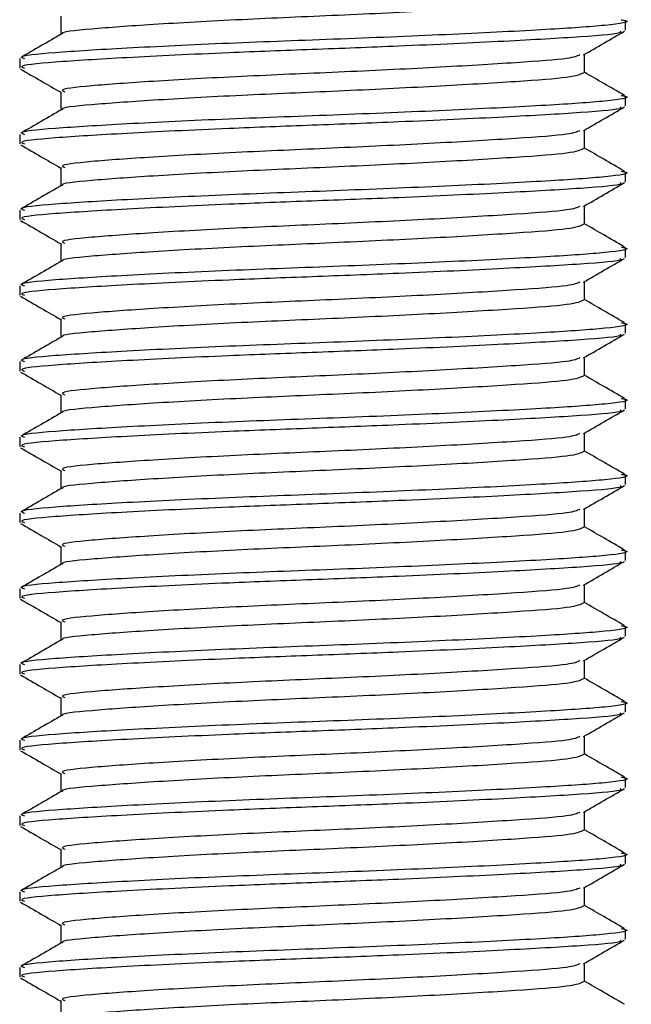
# Model space of a CAD drawing. Header units: millimetres. Extents: x 0 to 420, y 0 to 297.
# Tile 66 of 70: x 328.083 to 328.952, y 203.564 to 204.963. Entities that reach past the tile are written whole.
import ezdxf

# ---------------------------------------------------------------- set-up
doc = ezdxf.new("R2010")
doc.units = ezdxf.units.MM

msp = doc.modelspace()

# ---------------------------------------------------------------- linework, layer by layer
at = {"color": 7, "linetype": 'Continuous', "lineweight": 25}
for p, q in [((328.14114, 204.96782), (328.14114, 204.94163)), ((328.9437, 204.94762), (328.9437, 204.96109)), ((328.88546, 204.88712), (328.88546, 204.91327)), ((328.0829, 204.9073), (328.0829, 204.89385)), ((328.14114, 204.86022), (328.14114, 204.83403)), ((328.9437, 204.84002), (328.9437, 204.85349)), ((328.88546, 204.77952), (328.88546, 204.80567)), ((328.0829, 204.7997), (328.0829, 204.78625)), ((328.14114, 204.75262), (328.14114, 204.72643)), ((328.9437, 204.73242), (328.9437, 204.74589)), ((328.0829, 204.6921), (328.0829, 204.67865)), ((328.88546, 204.67192), (328.88546, 204.69807)), ((328.14114, 204.64502), (328.14114, 204.61883)), ((328.9437, 204.62482), (328.9437, 204.63829)), ((328.0829, 204.5845), (328.0829, 204.57105)), ((328.88546, 204.56432), (328.88546, 204.59047)), ((328.14114, 204.53742), (328.14114, 204.51123)), ((328.9437, 204.51721), (328.9437, 204.53069)), ((328.88546, 204.45672), (328.88546, 204.48286)), ((328.0829, 204.47689), (328.0829, 204.46344)), ((328.14114, 204.42982), (328.14114, 204.40363)), ((328.9437, 204.40961), (328.9437, 204.42309)), ((328.0829, 204.36929), (328.0829, 204.35584)), ((328.88546, 204.34912), (328.88546, 204.37526)), ((328.14114, 204.32222), (328.14114, 204.29603)), ((328.9437, 204.30201), (328.9437, 204.31549)), ((328.0829, 204.26169), (328.0829, 204.24824)), ((328.88546, 204.24152), (328.88546, 204.26766)), ((328.14114, 204.21462), (328.14114, 204.18843)), ((328.9437, 204.19441), (328.9437, 204.20789)), ((328.88546, 204.13392), (328.88546, 204.16006)), ((328.0829, 204.15409), (328.0829, 204.14064)), ((328.14114, 204.10702), (328.14114, 204.08083)), ((328.9437, 204.08681), (328.9437, 204.10029)), ((328.0829, 204.04649), (328.0829, 204.03304)), ((328.88546, 204.02631), (328.88546, 204.05246)), ((328.14114, 203.99941), (328.14114, 203.97322)), ((328.9437, 203.97921), (328.9437, 203.99268)), ((328.0829, 203.93889), (328.0829, 203.92544)), ((328.88546, 203.91871), (328.88546, 203.94486)), ((328.14114, 203.89181), (328.14114, 203.86562)), ((328.9437, 203.87161), (328.9437, 203.88508)), ((328.88546, 203.81111), (328.88546, 203.83726)), ((328.0829, 203.83129), (328.0829, 203.81784)), ((328.14114, 203.78421), (328.14114, 203.75802)), ((328.9437, 203.76401), (328.9437, 203.77748)), ((328.0829, 203.72369), (328.0829, 203.71024)), ((328.88546, 203.70351), (328.88546, 203.72966)), ((328.14114, 203.67661), (328.14114, 203.65042)), ((328.9437, 203.65641), (328.9437, 203.66988)), ((328.0829, 203.61609), (328.0829, 203.60264)), ((328.88546, 203.59591), (328.88546, 203.62206)), ((328.14114, 203.56901), (328.14114, 203.54282))]:
    msp.add_line(p, q, dxfattribs=at)
for points, knots in [([(328.88448, 204.99473), (328.87992, 204.99249), (328.8708, 204.988), (328.79219, 204.98223), (328.67712, 204.97529), (328.53702, 204.96862), (328.3943, 204.96268), (328.26711, 204.95559), (328.18125, 204.94929), (328.13966, 204.94509), (328.14391, 204.94275), (328.1441, 204.94264)], [0, 0, 0, 0, 0.12210894, 0.24406727, 0.37084428, 0.49650994, 0.61894141, 0.74631417, 0.87030815, 0.994178, 1, 1, 1, 1]), ([(328.93751, 204.96257), (328.93982, 204.96217), (328.95487, 204.95955), (328.92151, 204.95441), (328.8376, 204.94861), (328.70227, 204.94167), (328.54088, 204.935), (328.37553, 204.92906), (328.22903, 204.92196), (328.12771, 204.91567), (328.07934, 204.91092), (328.08766, 204.90798), (328.08959, 204.9073)], [0, 0, 0, 0, 0.0217297, 0.1414261, 0.2565525, 0.3762225, 0.4948447, 0.6104172, 0.7306489, 0.8476948, 0.9646236, 1, 1, 1, 1]), ([(328.14285, 204.94263), (328.13311, 204.93699), (328.11363, 204.9257), (328.09415, 204.91442), (328.08441, 204.90878)], [0, 0, 0, 0, 0.4999039, 1, 1, 1, 1]), ([(328.93635, 204.94625), (328.9371, 204.94567), (328.94077, 204.94283), (328.88541, 204.93814), (328.77678, 204.93188), (328.63667, 204.92533), (328.49947, 204.92016), (328.36366, 204.91501), (328.22898, 204.90852), (328.12772, 204.90222), (328.07934, 204.89747), (328.08766, 204.89453), (328.08959, 204.89385)], [0, 0, 0, 0, 0.0318208, 0.1550726, 0.2780795, 0.40465, 0.4988, 0.5899648, 0.7165084, 0.839699, 0.9627664, 1, 1, 1, 1]), ([(328.88399, 204.91242), (328.89373, 204.91806), (328.91321, 204.92934), (328.9327, 204.94062), (328.94244, 204.94626)], [0, 0, 0, 0, 0.4998993, 1, 1, 1, 1]), ([(328.8787, 204.91247), (328.87488, 204.91077), (328.86605, 204.90683), (328.79176, 204.90154), (328.67723, 204.89459), (328.53702, 204.88792), (328.39421, 204.88198), (328.26749, 204.87489), (328.17989, 204.8686), (328.13806, 204.86384), (328.14525, 204.86091), (328.14692, 204.86023)], [0, 0, 0, 0, 0.0928513, 0.2144969, 0.3409489, 0.4662923, 0.5884099, 0.7154561, 0.8391321, 0.9626844, 1, 1, 1, 1]), ([(328.08415, 204.89246), (328.0939, 204.88682), (328.11289, 204.87583), (328.13189, 204.86483), (328.14114, 204.85947)], [0, 0, 0, 0, 0.5130376, 1, 1, 1, 1]), ([(328.88448, 204.88713), (328.87992, 204.88489), (328.8708, 204.8804), (328.79219, 204.87463), (328.67712, 204.86769), (328.53702, 204.86102), (328.3943, 204.85508), (328.26711, 204.84799), (328.18125, 204.84169), (328.13966, 204.83749), (328.14391, 204.83515), (328.1441, 204.83504)], [0, 0, 0, 0, 0.12210894, 0.24406727, 0.37084428, 0.49650994, 0.61894141, 0.74631417, 0.87030815, 0.994178, 1, 1, 1, 1]), ([(328.94219, 204.85498), (328.93245, 204.86062), (328.91354, 204.87157), (328.89463, 204.88252), (328.88546, 204.88783)], [0, 0, 0, 0, 0.5152084, 1, 1, 1, 1]), ([(328.93751, 204.85497), (328.93982, 204.85457), (328.95487, 204.85195), (328.92151, 204.84681), (328.8376, 204.84101), (328.70227, 204.83406), (328.54088, 204.82739), (328.37553, 204.82146), (328.22903, 204.81436), (328.12771, 204.80807), (328.07934, 204.80332), (328.08766, 204.80038), (328.08959, 204.7997)], [0, 0, 0, 0, 0.0217297, 0.1414261, 0.2565525, 0.3762225, 0.4948447, 0.6104172, 0.7306489, 0.8476948, 0.9646236, 1, 1, 1, 1]), ([(328.14285, 204.83503), (328.13311, 204.82938), (328.11363, 204.8181), (328.09415, 204.80682), (328.08441, 204.80118)], [0, 0, 0, 0, 0.4999039, 1, 1, 1, 1]), ([(328.93635, 204.83865), (328.9371, 204.83807), (328.94077, 204.83523), (328.88541, 204.83053), (328.77678, 204.82428), (328.63667, 204.81773), (328.49947, 204.81256), (328.36366, 204.80741), (328.22898, 204.80091), (328.12772, 204.79462), (328.07934, 204.78987), (328.08766, 204.78693), (328.08959, 204.78625)], [0, 0, 0, 0, 0.0318208, 0.1550726, 0.2780795, 0.40465, 0.4988, 0.5899648, 0.7165084, 0.839699, 0.9627664, 1, 1, 1, 1]), ([(328.88399, 204.80481), (328.89373, 204.81046), (328.91321, 204.82174), (328.9327, 204.83302), (328.94244, 204.83866)], [0, 0, 0, 0, 0.4998993, 1, 1, 1, 1]), ([(328.8787, 204.80487), (328.87488, 204.80316), (328.86605, 204.79922), (328.79176, 204.79393), (328.67723, 204.78699), (328.53702, 204.78032), (328.39421, 204.77438), (328.26749, 204.76728), (328.17989, 204.761), (328.13806, 204.75624), (328.14525, 204.75331), (328.14692, 204.75263)], [0, 0, 0, 0, 0.0928513, 0.2144969, 0.3409489, 0.4662923, 0.5884099, 0.7154561, 0.8391321, 0.9626844, 1, 1, 1, 1]), ([(328.08415, 204.78486), (328.0939, 204.77922), (328.11289, 204.76823), (328.13189, 204.75722), (328.14114, 204.75187)], [0, 0, 0, 0, 0.5130376, 1, 1, 1, 1]), ([(328.88448, 204.77953), (328.87992, 204.77728), (328.8708, 204.7728), (328.79219, 204.76703), (328.67712, 204.76009), (328.53702, 204.75342), (328.3943, 204.74748), (328.26711, 204.74039), (328.18125, 204.73408), (328.13966, 204.72989), (328.14391, 204.72754), (328.1441, 204.72744)], [0, 0, 0, 0, 0.1221089, 0.2440673, 0.3708443, 0.4965099, 0.6189414, 0.7463142, 0.8703081, 0.994178, 1, 1, 1, 1]), ([(328.94219, 204.74738), (328.93245, 204.75302), (328.91354, 204.76397), (328.89463, 204.77492), (328.88546, 204.78023)], [0, 0, 0, 0, 0.5152084, 1, 1, 1, 1]), ([(328.93751, 204.74737), (328.93982, 204.74697), (328.95487, 204.74434), (328.92151, 204.73921), (328.8376, 204.73341), (328.70227, 204.72646), (328.54088, 204.71979), (328.37553, 204.71386), (328.22903, 204.70676), (328.12771, 204.70047), (328.07934, 204.69571), (328.08766, 204.69278), (328.08959, 204.6921)], [0, 0, 0, 0, 0.0217297, 0.1414261, 0.2565525, 0.3762225, 0.4948447, 0.6104172, 0.7306489, 0.8476948, 0.9646236, 1, 1, 1, 1]), ([(328.93635, 204.73105), (328.9371, 204.73046), (328.94077, 204.72763), (328.88541, 204.72293), (328.77678, 204.71668), (328.63667, 204.71013), (328.49947, 204.70496), (328.36366, 204.6998), (328.22898, 204.69331), (328.12772, 204.68702), (328.07934, 204.68226), (328.08766, 204.67933), (328.08959, 204.67865)], [0, 0, 0, 0, 0.0318208, 0.1550726, 0.2780795, 0.40465, 0.4988, 0.5899648, 0.7165084, 0.839699, 0.9627664, 1, 1, 1, 1]), ([(328.88399, 204.69721), (328.89373, 204.70286), (328.91321, 204.71414), (328.9327, 204.72542), (328.94244, 204.73106)], [0, 0, 0, 0, 0.4998993, 1, 1, 1, 1]), ([(328.14285, 204.72742), (328.13311, 204.72178), (328.11363, 204.7105), (328.09415, 204.69922), (328.08441, 204.69358)], [0, 0, 0, 0, 0.4999039, 1, 1, 1, 1]), ([(328.8787, 204.69727), (328.87488, 204.69556), (328.86605, 204.69162), (328.79176, 204.68633), (328.67723, 204.67939), (328.53702, 204.67272), (328.39421, 204.66678), (328.26749, 204.65968), (328.17989, 204.65339), (328.13806, 204.64864), (328.14525, 204.64571), (328.14692, 204.64502)], [0, 0, 0, 0, 0.0928513, 0.2144969, 0.3409489, 0.4662923, 0.5884099, 0.7154561, 0.8391321, 0.9626844, 1, 1, 1, 1]), ([(328.08415, 204.67726), (328.0939, 204.67162), (328.11289, 204.66063), (328.13189, 204.64962), (328.14114, 204.64427)], [0, 0, 0, 0, 0.5130376, 1, 1, 1, 1]), ([(328.88448, 204.67193), (328.87992, 204.66968), (328.8708, 204.6652), (328.79219, 204.65943), (328.67712, 204.65249), (328.53702, 204.64582), (328.3943, 204.63988), (328.26711, 204.63279), (328.18125, 204.62648), (328.13966, 204.62229), (328.14391, 204.61994), (328.1441, 204.61984)], [0, 0, 0, 0, 0.12210894, 0.24406727, 0.37084428, 0.49650994, 0.61894141, 0.74631417, 0.87030815, 0.994178, 1, 1, 1, 1]), ([(328.94219, 204.63978), (328.93245, 204.64542), (328.91354, 204.65637), (328.89463, 204.66732), (328.88546, 204.67263)], [0, 0, 0, 0, 0.5152084, 1, 1, 1, 1]), ([(328.93751, 204.63977), (328.93982, 204.63937), (328.95487, 204.63674), (328.92151, 204.63161), (328.8376, 204.62581), (328.70227, 204.61886), (328.54088, 204.61219), (328.37553, 204.60626), (328.22903, 204.59916), (328.12771, 204.59287), (328.07934, 204.58811), (328.08766, 204.58518), (328.08959, 204.5845)], [0, 0, 0, 0, 0.0217297, 0.1414261, 0.2565525, 0.3762225, 0.4948447, 0.6104172, 0.7306489, 0.8476948, 0.9646236, 1, 1, 1, 1]), ([(328.14285, 204.61982), (328.13311, 204.61418), (328.11363, 204.6029), (328.09415, 204.59162), (328.08441, 204.58598)], [0, 0, 0, 0, 0.4999039, 1, 1, 1, 1]), ([(328.93635, 204.62345), (328.9371, 204.62286), (328.94077, 204.62003), (328.88541, 204.61533), (328.77678, 204.60908), (328.63667, 204.60253), (328.49947, 204.59736), (328.36366, 204.5922), (328.22898, 204.58571), (328.12772, 204.57942), (328.07934, 204.57466), (328.08766, 204.57173), (328.08959, 204.57105)], [0, 0, 0, 0, 0.0318208, 0.1550726, 0.2780795, 0.40465, 0.4988, 0.5899648, 0.7165084, 0.839699, 0.9627664, 1, 1, 1, 1]), ([(328.88399, 204.58961), (328.89373, 204.59525), (328.91321, 204.60654), (328.9327, 204.61782), (328.94244, 204.62346)], [0, 0, 0, 0, 0.4998993, 1, 1, 1, 1]), ([(328.8787, 204.58967), (328.87488, 204.58796), (328.86605, 204.58402), (328.79176, 204.57873), (328.67723, 204.57179), (328.53702, 204.56512), (328.39421, 204.55918), (328.26749, 204.55208), (328.17989, 204.54579), (328.13806, 204.54104), (328.14525, 204.5381), (328.14692, 204.53742)], [0, 0, 0, 0, 0.0928513, 0.2144969, 0.3409489, 0.4662923, 0.5884099, 0.7154561, 0.8391321, 0.9626844, 1, 1, 1, 1]), ([(328.08415, 204.56966), (328.0939, 204.56402), (328.11289, 204.55302), (328.13189, 204.54202), (328.14114, 204.53667)], [0, 0, 0, 0, 0.5130376, 1, 1, 1, 1]), ([(328.88448, 204.56433), (328.87992, 204.56208), (328.8708, 204.5576), (328.79219, 204.55183), (328.67712, 204.54489), (328.53702, 204.53822), (328.3943, 204.53228), (328.26711, 204.52518), (328.18125, 204.51888), (328.13966, 204.51469), (328.14391, 204.51234), (328.1441, 204.51224)], [0, 0, 0, 0, 0.12210894, 0.24406727, 0.37084428, 0.49650994, 0.61894141, 0.74631417, 0.87030815, 0.994178, 1, 1, 1, 1]), ([(328.94219, 204.53218), (328.93245, 204.53782), (328.91354, 204.54877), (328.89463, 204.55972), (328.88546, 204.56503)], [0, 0, 0, 0, 0.5152084, 1, 1, 1, 1]), ([(328.93751, 204.53217), (328.93982, 204.53176), (328.95487, 204.52914), (328.92151, 204.52401), (328.8376, 204.51821), (328.70227, 204.51126), (328.54088, 204.50459), (328.37553, 204.49865), (328.22903, 204.49156), (328.12771, 204.48527), (328.07934, 204.48051), (328.08766, 204.47758), (328.08959, 204.47689)], [0, 0, 0, 0, 0.0217297, 0.1414261, 0.2565525, 0.3762225, 0.4948447, 0.6104172, 0.7306489, 0.8476948, 0.9646236, 1, 1, 1, 1]), ([(328.14285, 204.51222), (328.13311, 204.50658), (328.11363, 204.4953), (328.09415, 204.48402), (328.08441, 204.47838)], [0, 0, 0, 0, 0.4999039, 1, 1, 1, 1]), ([(328.93635, 204.51584), (328.9371, 204.51526), (328.94077, 204.51243), (328.88541, 204.50773), (328.77678, 204.50148), (328.63667, 204.49493), (328.49947, 204.48976), (328.36366, 204.4846), (328.22898, 204.47811), (328.12772, 204.47182), (328.07934, 204.46706), (328.08766, 204.46413), (328.08959, 204.46344)], [0, 0, 0, 0, 0.0318208, 0.1550726, 0.2780795, 0.40465, 0.4988, 0.5899648, 0.7165084, 0.839699, 0.9627664, 1, 1, 1, 1]), ([(328.88399, 204.48201), (328.89373, 204.48765), (328.91321, 204.49894), (328.9327, 204.51022), (328.94244, 204.51586)], [0, 0, 0, 0, 0.4998993, 1, 1, 1, 1]), ([(328.8787, 204.48207), (328.87488, 204.48036), (328.86605, 204.47642), (328.79176, 204.47113), (328.67723, 204.46419), (328.53702, 204.45752), (328.39421, 204.45158), (328.26749, 204.44448), (328.17989, 204.43819), (328.13806, 204.43344), (328.14525, 204.4305), (328.14692, 204.42982)], [0, 0, 0, 0, 0.0928513, 0.2144969, 0.3409489, 0.4662923, 0.5884099, 0.7154561, 0.8391321, 0.9626844, 1, 1, 1, 1]), ([(328.08415, 204.46206), (328.0939, 204.45642), (328.11289, 204.44542), (328.13189, 204.43442), (328.14114, 204.42906)], [0, 0, 0, 0, 0.5130376, 1, 1, 1, 1]), ([(328.88448, 204.45673), (328.87992, 204.45448), (328.8708, 204.45), (328.79219, 204.44422), (328.67712, 204.43729), (328.53702, 204.43061), (328.3943, 204.42468), (328.26711, 204.41758), (328.18125, 204.41128), (328.13966, 204.40709), (328.14391, 204.40474), (328.1441, 204.40464)], [0, 0, 0, 0, 0.12210894, 0.24406727, 0.37084428, 0.49650994, 0.61894141, 0.74631417, 0.87030815, 0.994178, 1, 1, 1, 1]), ([(328.94219, 204.42458), (328.93245, 204.43022), (328.91354, 204.44117), (328.89463, 204.45212), (328.88546, 204.45743)], [0, 0, 0, 0, 0.5152084, 1, 1, 1, 1]), ([(328.93751, 204.42457), (328.93982, 204.42416), (328.95487, 204.42154), (328.92151, 204.41641), (328.8376, 204.41061), (328.70227, 204.40366), (328.54088, 204.39699), (328.37553, 204.39105), (328.22903, 204.38396), (328.12771, 204.37767), (328.07934, 204.37291), (328.08766, 204.36998), (328.08959, 204.36929)], [0, 0, 0, 0, 0.0217297, 0.1414261, 0.2565525, 0.3762225, 0.4948447, 0.6104172, 0.7306489, 0.8476948, 0.9646236, 1, 1, 1, 1]), ([(328.14285, 204.40462), (328.13311, 204.39898), (328.11363, 204.3877), (328.09415, 204.37642), (328.08441, 204.37078)], [0, 0, 0, 0, 0.4999039, 1, 1, 1, 1]), ([(328.93635, 204.40824), (328.9371, 204.40766), (328.94077, 204.40483), (328.88541, 204.40013), (328.77678, 204.39388), (328.63667, 204.38732), (328.49947, 204.38216), (328.36366, 204.377), (328.22898, 204.37051), (328.12772, 204.36422), (328.07934, 204.35946), (328.08766, 204.35653), (328.08959, 204.35584)], [0, 0, 0, 0, 0.0318208, 0.1550726, 0.2780795, 0.40465, 0.4988, 0.5899648, 0.7165084, 0.839699, 0.9627664, 1, 1, 1, 1]), ([(328.88399, 204.37441), (328.89373, 204.38005), (328.91321, 204.39134), (328.9327, 204.40262), (328.94244, 204.40826)], [0, 0, 0, 0, 0.4998993, 1, 1, 1, 1]), ([(328.8787, 204.37447), (328.87488, 204.37276), (328.86605, 204.36882), (328.79176, 204.36353), (328.67723, 204.35659), (328.53702, 204.34991), (328.39421, 204.34398), (328.26749, 204.33688), (328.17989, 204.33059), (328.13806, 204.32584), (328.14525, 204.3229), (328.14692, 204.32222)], [0, 0, 0, 0, 0.0928513, 0.2144969, 0.3409489, 0.4662923, 0.5884099, 0.7154561, 0.8391321, 0.9626844, 1, 1, 1, 1]), ([(328.08415, 204.35446), (328.0939, 204.34882), (328.11289, 204.33782), (328.13189, 204.32682), (328.14114, 204.32146)], [0, 0, 0, 0, 0.5130376, 1, 1, 1, 1]), ([(328.88448, 204.34912), (328.87992, 204.34688), (328.8708, 204.34239), (328.79219, 204.33662), (328.67712, 204.32969), (328.53702, 204.32301), (328.3943, 204.31708), (328.26711, 204.30998), (328.18125, 204.30368), (328.13966, 204.29949), (328.14391, 204.29714), (328.1441, 204.29703)], [0, 0, 0, 0, 0.12210894, 0.24406727, 0.37084428, 0.49650994, 0.61894141, 0.74631417, 0.87030815, 0.994178, 1, 1, 1, 1]), ([(328.94219, 204.31698), (328.93245, 204.32262), (328.91354, 204.33357), (328.89463, 204.34452), (328.88546, 204.34983)], [0, 0, 0, 0, 0.51520836, 1, 1, 1, 1]), ([(328.93751, 204.31697), (328.93982, 204.31656), (328.95487, 204.31394), (328.92151, 204.30881), (328.8376, 204.30301), (328.70227, 204.29606), (328.54088, 204.28939), (328.37553, 204.28345), (328.22903, 204.27635), (328.12771, 204.27007), (328.07934, 204.26531), (328.08766, 204.26237), (328.08959, 204.26169)], [0, 0, 0, 0, 0.0217297, 0.1414261, 0.2565525, 0.3762225, 0.4948447, 0.6104172, 0.7306489, 0.8476948, 0.9646236, 1, 1, 1, 1]), ([(328.14285, 204.29702), (328.13311, 204.29138), (328.11363, 204.2801), (328.09415, 204.26882), (328.08441, 204.26318)], [0, 0, 0, 0, 0.4999039, 1, 1, 1, 1]), ([(328.93635, 204.30064), (328.9371, 204.30006), (328.94077, 204.29723), (328.88541, 204.29253), (328.77678, 204.28628), (328.63667, 204.27972), (328.49947, 204.27456), (328.36366, 204.2694), (328.22898, 204.26291), (328.12772, 204.25661), (328.07934, 204.25186), (328.08766, 204.24892), (328.08959, 204.24824)], [0, 0, 0, 0, 0.0318208, 0.1550726, 0.2780795, 0.40465, 0.4988, 0.5899648, 0.7165084, 0.839699, 0.9627664, 1, 1, 1, 1]), ([(328.88399, 204.26681), (328.89373, 204.27245), (328.91321, 204.28374), (328.9327, 204.29502), (328.94244, 204.30066)], [0, 0, 0, 0, 0.4998993, 1, 1, 1, 1]), ([(328.8787, 204.26686), (328.87488, 204.26516), (328.86605, 204.26122), (328.79176, 204.25593), (328.67723, 204.24898), (328.53702, 204.24231), (328.39421, 204.23638), (328.26749, 204.22928), (328.17989, 204.22299), (328.13806, 204.21824), (328.14525, 204.2153), (328.14692, 204.21462)], [0, 0, 0, 0, 0.0928513, 0.2144969, 0.3409489, 0.4662923, 0.5884099, 0.7154561, 0.8391321, 0.9626844, 1, 1, 1, 1]), ([(328.08415, 204.24686), (328.0939, 204.24122), (328.11289, 204.23022), (328.13189, 204.21922), (328.14114, 204.21386)], [0, 0, 0, 0, 0.5130376, 1, 1, 1, 1]), ([(328.88448, 204.24152), (328.87992, 204.23928), (328.8708, 204.23479), (328.79219, 204.22902), (328.67712, 204.22209), (328.53702, 204.21541), (328.3943, 204.20948), (328.26711, 204.20238), (328.18125, 204.19608), (328.13966, 204.19189), (328.14391, 204.18954), (328.1441, 204.18943)], [0, 0, 0, 0, 0.12210894, 0.24406727, 0.37084428, 0.49650994, 0.61894141, 0.74631417, 0.87030815, 0.994178, 1, 1, 1, 1]), ([(328.94219, 204.20938), (328.93245, 204.21502), (328.91354, 204.22596), (328.89463, 204.23692), (328.88546, 204.24223)], [0, 0, 0, 0, 0.5152084, 1, 1, 1, 1]), ([(328.93751, 204.20936), (328.93982, 204.20896), (328.95487, 204.20634), (328.92151, 204.20121), (328.8376, 204.19541), (328.70227, 204.18846), (328.54088, 204.18179), (328.37553, 204.17585), (328.22903, 204.16875), (328.12771, 204.16247), (328.07934, 204.15771), (328.08766, 204.15477), (328.08959, 204.15409)], [0, 0, 0, 0, 0.0217297, 0.1414261, 0.2565525, 0.3762225, 0.4948447, 0.6104172, 0.7306489, 0.8476948, 0.9646236, 1, 1, 1, 1]), ([(328.14285, 204.18942), (328.13311, 204.18378), (328.11363, 204.17249), (328.09415, 204.16122), (328.08441, 204.15558)], [0, 0, 0, 0, 0.4999039, 1, 1, 1, 1]), ([(328.93635, 204.19304), (328.9371, 204.19246), (328.94077, 204.18962), (328.88541, 204.18493), (328.77678, 204.17867), (328.63667, 204.17212), (328.49947, 204.16695), (328.36366, 204.1618), (328.22898, 204.15531), (328.12772, 204.14901), (328.07934, 204.14426), (328.08766, 204.14132), (328.08959, 204.14064)], [0, 0, 0, 0, 0.0318208, 0.1550726, 0.2780795, 0.40465, 0.4988, 0.5899648, 0.7165084, 0.839699, 0.9627664, 1, 1, 1, 1]), ([(328.88399, 204.15921), (328.89373, 204.16485), (328.91321, 204.17614), (328.9327, 204.18742), (328.94244, 204.19306)], [0, 0, 0, 0, 0.4998993, 1, 1, 1, 1]), ([(328.8787, 204.15926), (328.87488, 204.15756), (328.86605, 204.15362), (328.79176, 204.14833), (328.67723, 204.14138), (328.53702, 204.13471), (328.39421, 204.12878), (328.26749, 204.12168), (328.17989, 204.11539), (328.13806, 204.11063), (328.14525, 204.1077), (328.14692, 204.10702)], [0, 0, 0, 0, 0.0928513, 0.2144969, 0.3409489, 0.4662923, 0.5884099, 0.7154561, 0.8391321, 0.9626844, 1, 1, 1, 1]), ([(328.08415, 204.13926), (328.0939, 204.13362), (328.11289, 204.12262), (328.13189, 204.11162), (328.14114, 204.10626)], [0, 0, 0, 0, 0.5130376, 1, 1, 1, 1]), ([(328.88448, 204.13392), (328.87992, 204.13168), (328.8708, 204.12719), (328.79219, 204.12142), (328.67712, 204.11448), (328.53702, 204.10781), (328.3943, 204.10187), (328.26711, 204.09478), (328.18125, 204.08848), (328.13966, 204.08429), (328.14391, 204.08194), (328.1441, 204.08183)], [0, 0, 0, 0, 0.12210894, 0.24406727, 0.37084428, 0.49650994, 0.61894141, 0.74631417, 0.87030815, 0.994178, 1, 1, 1, 1]), ([(328.94219, 204.10178), (328.93245, 204.10742), (328.91354, 204.11836), (328.89463, 204.12932), (328.88546, 204.13463)], [0, 0, 0, 0, 0.5152084, 1, 1, 1, 1]), ([(328.93751, 204.10176), (328.93982, 204.10136), (328.95487, 204.09874), (328.92151, 204.09361), (328.8376, 204.08781), (328.70227, 204.08086), (328.54088, 204.07419), (328.37553, 204.06825), (328.22903, 204.06115), (328.12771, 204.05486), (328.07934, 204.05011), (328.08766, 204.04717), (328.08959, 204.04649)], [0, 0, 0, 0, 0.0217297, 0.1414261, 0.2565525, 0.3762225, 0.4948447, 0.6104172, 0.7306489, 0.8476948, 0.9646236, 1, 1, 1, 1]), ([(328.14285, 204.08182), (328.13311, 204.07618), (328.11363, 204.06489), (328.09415, 204.05362), (328.08441, 204.04798)], [0, 0, 0, 0, 0.4999039, 1, 1, 1, 1]), ([(328.93635, 204.08544), (328.9371, 204.08486), (328.94077, 204.08202), (328.88541, 204.07733), (328.77678, 204.07107), (328.63667, 204.06452), (328.49947, 204.05935), (328.36366, 204.0542), (328.22898, 204.04771), (328.12772, 204.04141), (328.07934, 204.03666), (328.08766, 204.03372), (328.08959, 204.03304)], [0, 0, 0, 0, 0.0318208, 0.1550726, 0.2780795, 0.40465, 0.4988, 0.5899648, 0.7165084, 0.839699, 0.9627664, 1, 1, 1, 1]), ([(328.88399, 204.05161), (328.89373, 204.05725), (328.91321, 204.06854), (328.9327, 204.07982), (328.94244, 204.08546)], [0, 0, 0, 0, 0.4998993, 1, 1, 1, 1]), ([(328.8787, 204.05166), (328.87488, 204.04996), (328.86605, 204.04602), (328.79176, 204.04073), (328.67723, 204.03378), (328.53702, 204.02711), (328.39421, 204.02117), (328.26749, 204.01408), (328.17989, 204.00779), (328.13806, 204.00303), (328.14525, 204.0001), (328.14692, 203.99942)], [0, 0, 0, 0, 0.0928513, 0.2144969, 0.3409489, 0.4662923, 0.5884099, 0.7154561, 0.8391321, 0.9626844, 1, 1, 1, 1]), ([(328.08415, 204.03166), (328.0939, 204.02601), (328.11289, 204.01502), (328.13189, 204.00402), (328.14114, 203.99866)], [0, 0, 0, 0, 0.5130376, 1, 1, 1, 1]), ([(328.88448, 204.02632), (328.87992, 204.02408), (328.8708, 204.01959), (328.79219, 204.01382), (328.67712, 204.00688), (328.53702, 204.00021), (328.3943, 203.99427), (328.26711, 203.98718), (328.18125, 203.98088), (328.13966, 203.97668), (328.14391, 203.97434), (328.1441, 203.97423)], [0, 0, 0, 0, 0.12210894, 0.24406727, 0.37084428, 0.49650994, 0.61894141, 0.74631417, 0.87030815, 0.994178, 1, 1, 1, 1]), ([(328.94219, 203.99418), (328.93245, 203.99982), (328.91354, 204.01076), (328.89463, 204.02172), (328.88546, 204.02703)], [0, 0, 0, 0, 0.5152084, 1, 1, 1, 1]), ([(328.93751, 203.99416), (328.93982, 203.99376), (328.95487, 203.99114), (328.92151, 203.986), (328.8376, 203.9802), (328.70227, 203.97326), (328.54088, 203.96659), (328.37553, 203.96065), (328.22903, 203.95355), (328.12771, 203.94726), (328.07934, 203.94251), (328.08766, 203.93957), (328.08959, 203.93889)], [0, 0, 0, 0, 0.0217297, 0.1414261, 0.2565525, 0.3762225, 0.4948447, 0.6104172, 0.7306489, 0.8476948, 0.9646236, 1, 1, 1, 1]), ([(328.93635, 203.97784), (328.9371, 203.97726), (328.94077, 203.97442), (328.88541, 203.96973), (328.77678, 203.96347), (328.63667, 203.95692), (328.49947, 203.95175), (328.36366, 203.9466), (328.22898, 203.94011), (328.12772, 203.93381), (328.07934, 203.92906), (328.08766, 203.92612), (328.08959, 203.92544)], [0, 0, 0, 0, 0.0318208, 0.1550726, 0.2780795, 0.40465, 0.4988, 0.5899648, 0.7165084, 0.839699, 0.9627664, 1, 1, 1, 1]), ([(328.88399, 203.94401), (328.89373, 203.94965), (328.91321, 203.96093), (328.9327, 203.97221), (328.94244, 203.97786)], [0, 0, 0, 0, 0.4998993, 1, 1, 1, 1]), ([(328.14285, 203.97422), (328.13311, 203.96858), (328.11363, 203.95729), (328.09415, 203.94602), (328.08441, 203.94038)], [0, 0, 0, 0, 0.4999039, 1, 1, 1, 1]), ([(328.8787, 203.94406), (328.87488, 203.94236), (328.86605, 203.93842), (328.79176, 203.93313), (328.67723, 203.92618), (328.53702, 203.91951), (328.39421, 203.91357), (328.26749, 203.90648), (328.17989, 203.90019), (328.13806, 203.89543), (328.14525, 203.8925), (328.14692, 203.89182)], [0, 0, 0, 0, 0.0928513, 0.2144969, 0.3409489, 0.4662923, 0.5884099, 0.7154561, 0.8391321, 0.9626844, 1, 1, 1, 1]), ([(328.08415, 203.92405), (328.0939, 203.91841), (328.11289, 203.90742), (328.13189, 203.89642), (328.14114, 203.89106)], [0, 0, 0, 0, 0.5130376, 1, 1, 1, 1]), ([(328.94219, 203.88657), (328.93245, 203.89221), (328.91354, 203.90316), (328.89463, 203.91411), (328.88546, 203.91942)], [0, 0, 0, 0, 0.5152084, 1, 1, 1, 1]), ([(328.88448, 203.91872), (328.87992, 203.91648), (328.8708, 203.91199), (328.79219, 203.90622), (328.67712, 203.89928), (328.53702, 203.89261), (328.3943, 203.88667), (328.26711, 203.87958), (328.18125, 203.87328), (328.13966, 203.86908), (328.14391, 203.86674), (328.1441, 203.86663)], [0, 0, 0, 0, 0.12210894, 0.24406727, 0.37084428, 0.49650994, 0.61894141, 0.74631417, 0.87030815, 0.994178, 1, 1, 1, 1]), ([(328.93751, 203.88656), (328.93982, 203.88616), (328.95487, 203.88354), (328.92151, 203.8784), (328.8376, 203.8726), (328.70227, 203.86565), (328.54088, 203.85898), (328.37553, 203.85305), (328.22903, 203.84595), (328.12771, 203.83966), (328.07934, 203.83491), (328.08766, 203.83197), (328.08959, 203.83129)], [0, 0, 0, 0, 0.0217297, 0.1414261, 0.2565525, 0.3762225, 0.4948447, 0.6104172, 0.7306489, 0.8476948, 0.9646236, 1, 1, 1, 1]), ([(328.14285, 203.86662), (328.13311, 203.86098), (328.11363, 203.84969), (328.09415, 203.83841), (328.08441, 203.83277)], [0, 0, 0, 0, 0.4999039, 1, 1, 1, 1]), ([(328.93635, 203.87024), (328.9371, 203.86966), (328.94077, 203.86682), (328.88541, 203.86212), (328.77678, 203.85587), (328.63667, 203.84932), (328.49947, 203.84415), (328.36366, 203.839), (328.22898, 203.83251), (328.12772, 203.82621), (328.07934, 203.82146), (328.08766, 203.81852), (328.08959, 203.81784)], [0, 0, 0, 0, 0.0318208, 0.1550726, 0.2780795, 0.40465, 0.4988, 0.5899648, 0.7165084, 0.839699, 0.9627664, 1, 1, 1, 1]), ([(328.88399, 203.8364), (328.89373, 203.84205), (328.91321, 203.85333), (328.9327, 203.86461), (328.94244, 203.87025)], [0, 0, 0, 0, 0.4998993, 1, 1, 1, 1]), ([(328.8787, 203.83646), (328.87488, 203.83476), (328.86605, 203.83082), (328.79176, 203.82553), (328.67723, 203.81858), (328.53702, 203.81191), (328.39421, 203.80597), (328.26749, 203.79887), (328.17989, 203.79259), (328.13806, 203.78783), (328.14525, 203.7849), (328.14692, 203.78422)], [0, 0, 0, 0, 0.0928513, 0.2144969, 0.3409489, 0.4662923, 0.5884099, 0.7154561, 0.8391321, 0.9626844, 1, 1, 1, 1]), ([(328.08415, 203.81645), (328.0939, 203.81081), (328.11289, 203.79982), (328.13189, 203.78882), (328.14114, 203.78346)], [0, 0, 0, 0, 0.5130376, 1, 1, 1, 1]), ([(328.88448, 203.81112), (328.87992, 203.80888), (328.8708, 203.80439), (328.79219, 203.79862), (328.67712, 203.79168), (328.53702, 203.78501), (328.3943, 203.77907), (328.26711, 203.77198), (328.18125, 203.76568), (328.13966, 203.76148), (328.14391, 203.75913), (328.1441, 203.75903)], [0, 0, 0, 0, 0.12210894, 0.24406727, 0.37084428, 0.49650994, 0.61894141, 0.74631417, 0.87030815, 0.994178, 1, 1, 1, 1]), ([(328.94219, 203.77897), (328.93245, 203.78461), (328.91354, 203.79556), (328.89463, 203.80651), (328.88546, 203.81182)], [0, 0, 0, 0, 0.5152084, 1, 1, 1, 1]), ([(328.93751, 203.77896), (328.93982, 203.77856), (328.95487, 203.77593), (328.92151, 203.7708), (328.8376, 203.765), (328.70227, 203.75805), (328.54088, 203.75138), (328.37553, 203.74545), (328.22903, 203.73835), (328.12771, 203.73206), (328.07934, 203.7273), (328.08766, 203.72437), (328.08959, 203.72369)], [0, 0, 0, 0, 0.0217297, 0.1414261, 0.2565525, 0.3762225, 0.4948447, 0.6104172, 0.7306489, 0.8476948, 0.9646236, 1, 1, 1, 1]), ([(328.14285, 203.75902), (328.13311, 203.75337), (328.11363, 203.74209), (328.09415, 203.73081), (328.08441, 203.72517)], [0, 0, 0, 0, 0.4999039, 1, 1, 1, 1]), ([(328.93635, 203.76264), (328.9371, 203.76206), (328.94077, 203.75922), (328.88541, 203.75452), (328.77678, 203.74827), (328.63667, 203.74172), (328.49947, 203.73655), (328.36366, 203.7314), (328.22898, 203.7249), (328.12772, 203.71861), (328.07934, 203.71385), (328.08766, 203.71092), (328.08959, 203.71024)], [0, 0, 0, 0, 0.0318208, 0.1550726, 0.2780795, 0.40465, 0.4988, 0.5899648, 0.7165084, 0.839699, 0.9627664, 1, 1, 1, 1]), ([(328.88399, 203.7288), (328.89373, 203.73445), (328.91321, 203.74573), (328.9327, 203.75701), (328.94244, 203.76265)], [0, 0, 0, 0, 0.49989925, 1, 1, 1, 1]), ([(328.8787, 203.72886), (328.87488, 203.72715), (328.86605, 203.72321), (328.79176, 203.71792), (328.67723, 203.71098), (328.53702, 203.70431), (328.39421, 203.69837), (328.26749, 203.69127), (328.17989, 203.68499), (328.13806, 203.68023), (328.14525, 203.6773), (328.14692, 203.67662)], [0, 0, 0, 0, 0.0928513, 0.2144969, 0.3409489, 0.4662923, 0.5884099, 0.7154561, 0.8391321, 0.9626844, 1, 1, 1, 1]), ([(328.08415, 203.70885), (328.0939, 203.70321), (328.11289, 203.69222), (328.13189, 203.68121), (328.14114, 203.67586)], [0, 0, 0, 0, 0.5130376, 1, 1, 1, 1]), ([(328.88448, 203.70352), (328.87992, 203.70127), (328.8708, 203.69679), (328.79219, 203.69102), (328.67712, 203.68408), (328.53702, 203.67741), (328.3943, 203.67147), (328.26711, 203.66438), (328.18125, 203.65807), (328.13966, 203.65388), (328.14391, 203.65153), (328.1441, 203.65143)], [0, 0, 0, 0, 0.12210894, 0.24406727, 0.37084428, 0.49650994, 0.61894141, 0.74631417, 0.87030815, 0.994178, 1, 1, 1, 1]), ([(328.94219, 203.67137), (328.93245, 203.67701), (328.91354, 203.68796), (328.89463, 203.69891), (328.88546, 203.70422)], [0, 0, 0, 0, 0.5152084, 1, 1, 1, 1]), ([(328.93751, 203.67136), (328.93982, 203.67096), (328.95487, 203.66833), (328.92151, 203.6632), (328.8376, 203.6574), (328.70227, 203.65045), (328.54088, 203.64378), (328.37553, 203.63785), (328.22903, 203.63075), (328.12771, 203.62446), (328.07934, 203.6197), (328.08766, 203.61677), (328.08959, 203.61609)], [0, 0, 0, 0, 0.0217297, 0.1414261, 0.2565525, 0.3762225, 0.4948447, 0.6104172, 0.7306489, 0.8476948, 0.9646236, 1, 1, 1, 1]), ([(328.93635, 203.65504), (328.9371, 203.65445), (328.94077, 203.65162), (328.88541, 203.64692), (328.77678, 203.64067), (328.63667, 203.63412), (328.49947, 203.62895), (328.36366, 203.62379), (328.22898, 203.6173), (328.12772, 203.61101), (328.07934, 203.60625), (328.08766, 203.60332), (328.08959, 203.60264)], [0, 0, 0, 0, 0.0318208, 0.1550726, 0.2780795, 0.40465, 0.4988, 0.5899648, 0.7165084, 0.839699, 0.9627664, 1, 1, 1, 1]), ([(328.88399, 203.6212), (328.89373, 203.62684), (328.91321, 203.63813), (328.9327, 203.64941), (328.94244, 203.65505)], [0, 0, 0, 0, 0.4998993, 1, 1, 1, 1]), ([(328.14285, 203.65141), (328.13311, 203.64577), (328.11363, 203.63449), (328.09415, 203.62321), (328.08441, 203.61757)], [0, 0, 0, 0, 0.4999039, 1, 1, 1, 1]), ([(328.8787, 203.62126), (328.87488, 203.61955), (328.86605, 203.61561), (328.79176, 203.61032), (328.67723, 203.60338), (328.53702, 203.59671), (328.39421, 203.59077), (328.26749, 203.58367), (328.17989, 203.57738), (328.13806, 203.57263), (328.14525, 203.56969), (328.14692, 203.56901)], [0, 0, 0, 0, 0.0928513, 0.2144969, 0.3409489, 0.4662923, 0.5884099, 0.7154561, 0.8391321, 0.9626844, 1, 1, 1, 1]), ([(328.08415, 203.60125), (328.0939, 203.59561), (328.11289, 203.58462), (328.13189, 203.57361), (328.14114, 203.56826)], [0, 0, 0, 0, 0.5130376, 1, 1, 1, 1]), ([(328.88448, 203.59592), (328.87992, 203.59367), (328.8708, 203.58919), (328.79219, 203.58342), (328.67712, 203.57648), (328.53702, 203.56981), (328.3943, 203.56387), (328.26711, 203.55678), (328.18125, 203.55047), (328.13966, 203.54628), (328.14391, 203.54393), (328.1441, 203.54383)], [0, 0, 0, 0, 0.1221089, 0.2440673, 0.3708443, 0.4965099, 0.6189414, 0.7463142, 0.8703081, 0.994178, 1, 1, 1, 1]), ([(328.94219, 203.56377), (328.93245, 203.56941), (328.91354, 203.58036), (328.89463, 203.59131), (328.88546, 203.59662)], [0, 0, 0, 0, 0.5152084, 1, 1, 1, 1])]:
    msp.add_open_spline(points, degree=3, knots=knots, dxfattribs=at)

doc.saveas('drawing.dxf')
